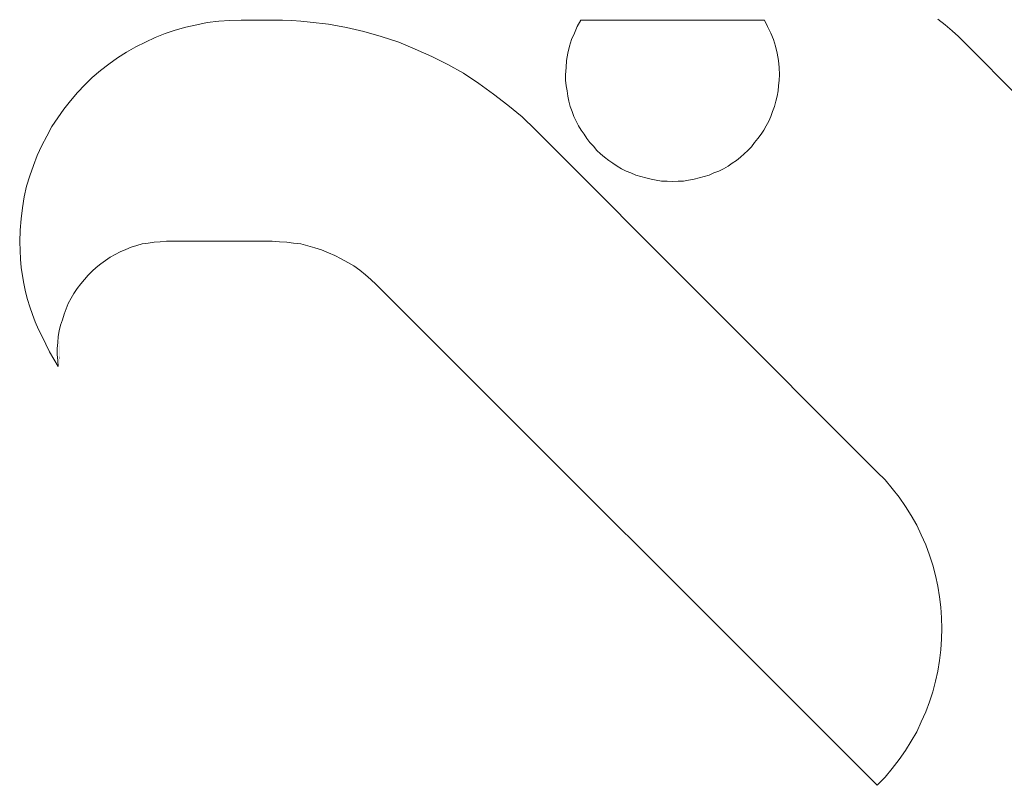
# Model space of a CAD drawing. Extents: x 64716 to 7565828, y -160732 to 5881792.
# Tile 122 of 160: x 288144 to 288247, y -60839 to -60758. Entities that reach past the tile are written whole.
import ezdxf

# ---------------------------------------------------------------- set-up
doc = ezdxf.new("R2010")
doc.units = 0
doc.header["$MEASUREMENT"] = 0
doc.layers.add('1__logo', color=7, linetype='Continuous')
doc.layers.add('linii', color=7, linetype='Continuous', lineweight=15)

# ---------------------------------------------------------------- blocks, each defined once
blk = doc.blocks.new('GFGDGD')
at = {"color": 0, "linetype": 'ByBlock', "lineweight": -2}
for points in [[(30922.15, -10395.35, 0), (30922.1, -10392.83, 0), (30922.15, -10392.2, 0)], [(30922.1, -10394.72, 0), (30922.06, -10393.46, 0), (30922.1, -10392.83, 0)], [(30922.1, -10394.72, 0), (30922.1, -10392.83, 0), (30922.15, -10395.35, 0)], [(30922.06, -10394.09, 0), (30922.06, -10393.46, 0), (30922.1, -10394.72, 0)]]:
    blk.add_solid(points, dxfattribs=at)
at = {"layer": '1__logo', "color": 0, "linetype": 'ByBlock', "lineweight": -2}
for p, q in [((30937.7, -10359.01, 0), (30936.59, -10359.25, 0)), ((30937.7, -10359.01, 0), (30936.59, -10359.25, 0)), ((30938.91, -10358.86, 0), (30937.7, -10359.01, 0)), ((30938.91, -10358.86, 0), (30937.7, -10359.01, 0)), ((30940.07, -10358.81, 0), (30938.91, -10358.86, 0)), ((30940.07, -10358.81, 0), (30938.91, -10358.86, 0)), ((30941.28, -10358.76, 0), (30940.07, -10358.81, 0)), ((30941.28, -10358.76, 0), (30940.07, -10358.81, 0)), ((30944.67, -10358.76, 0), (30941.28, -10358.76, 0)), ((30944.67, -10358.76, 0), (30941.28, -10358.76, 0)), ((30945.63, -10358.76, 0), (30944.67, -10358.76, 0)), ((30945.63, -10358.76, 0), (30944.67, -10358.76, 0)), ((30946.6, -10358.81, 0), (30945.63, -10358.76, 0)), ((30946.6, -10358.81, 0), (30945.63, -10358.76, 0)), ((30947.57, -10358.86, 0), (30946.6, -10358.81, 0)), ((30947.57, -10358.86, 0), (30946.6, -10358.81, 0)), ((30948.54, -10358.96, 0), (30947.57, -10358.86, 0)), ((30948.54, -10358.96, 0), (30947.57, -10358.86, 0)), ((30950.47, -10359.2, 0), (30948.54, -10358.96, 0)), ((30950.47, -10359.2, 0), (30948.54, -10358.96, 0)), ((30977.07, -10358.76, 0), (30976.68, -10359.44, 0)), ((30996.41, -10358.76, 0), (30977.07, -10358.76, 0)), ((30996.75, -10359.44, 0), (30996.41, -10358.76, 0)), ((31014.69, -10358.67, 0), (31015.46, -10359.25, 0)), ((30933.25, -10360.17, 0), (30932.19, -10360.6, 0)), ((30933.25, -10360.17, 0), (30932.19, -10360.6, 0)), ((30934.32, -10359.83, 0), (30933.25, -10360.17, 0)), ((30934.32, -10359.83, 0), (30933.25, -10360.17, 0)), ((30935.43, -10359.49, 0), (30934.32, -10359.83, 0)), ((30935.43, -10359.49, 0), (30934.32, -10359.83, 0)), ((30936.59, -10359.25, 0), (30935.43, -10359.49, 0)), ((30936.59, -10359.25, 0), (30935.43, -10359.49, 0)), ((30952.36, -10359.54, 0), (30950.47, -10359.2, 0)), ((30952.36, -10359.54, 0), (30950.47, -10359.2, 0)), ((30954.19, -10359.97, 0), (30952.36, -10359.54, 0)), ((30954.19, -10359.97, 0), (30952.36, -10359.54, 0)), ((30956.03, -10360.5, 0), (30954.19, -10359.97, 0)), ((30956.03, -10360.5, 0), (30954.19, -10359.97, 0)), ((30976.39, -10360.12, 0), (30976.1, -10360.79, 0)), ((30976.68, -10359.44, 0), (30976.39, -10360.12, 0)), ((30997.09, -10360.12, 0), (30996.75, -10359.44, 0)), ((30997.09, -10360.12, 0), (30996.75, -10359.44, 0)), ((30997.38, -10360.79, 0), (30997.09, -10360.12, 0)), ((30997.38, -10360.79, 0), (30997.09, -10360.12, 0)), ((31015.46, -10359.25, 0), (31016.19, -10359.88, 0)), ((31016.19, -10359.88, 0), (31016.87, -10360.5, 0)), ((30931.18, -10361.08, 0), (30930.16, -10361.57, 0)), ((30931.18, -10361.08, 0), (30930.16, -10361.57, 0)), ((30932.19, -10360.6, 0), (30931.18, -10361.08, 0)), ((30932.19, -10360.6, 0), (30931.18, -10361.08, 0)), ((30957.87, -10361.08, 0), (30956.03, -10360.5, 0)), ((30957.87, -10361.08, 0), (30956.03, -10360.5, 0)), ((30959.61, -10361.81, 0), (30957.87, -10361.08, 0)), ((30959.61, -10361.81, 0), (30957.87, -10361.08, 0)), ((30976.1, -10360.79, 0), (30975.86, -10361.52, 0)), ((30997.57, -10361.52, 0), (30997.38, -10360.79, 0)), ((30997.57, -10361.52, 0), (30997.38, -10360.79, 0)), ((31016.87, -10360.5, 0), (31035.92, -10379.61, 0)), ((30929.19, -10362.15, 0), (30928.23, -10362.73, 0)), ((30929.19, -10362.15, 0), (30928.23, -10362.73, 0)), ((30930.16, -10361.57, 0), (30929.19, -10362.15, 0)), ((30930.16, -10361.57, 0), (30929.19, -10362.15, 0)), ((30961.35, -10362.58, 0), (30959.61, -10361.81, 0)), ((30961.35, -10362.58, 0), (30959.61, -10361.81, 0)), ((30975.71, -10362.25, 0), (30975.57, -10363.02, 0)), ((30975.86, -10361.52, 0), (30975.71, -10362.25, 0)), ((30997.76, -10362.25, 0), (30997.57, -10361.52, 0)), ((30997.76, -10362.25, 0), (30997.57, -10361.52, 0)), ((30997.91, -10363.02, 0), (30997.76, -10362.25, 0)), ((30997.91, -10363.02, 0), (30997.76, -10362.25, 0)), ((30928.23, -10362.73, 0), (30927.31, -10363.41, 0)), ((30928.23, -10362.73, 0), (30927.31, -10363.41, 0)), ((30963.04, -10363.45, 0), (30961.35, -10362.58, 0)), ((30963.04, -10363.45, 0), (30961.35, -10362.58, 0)), ((30975.57, -10363.02, 0), (30975.52, -10363.74, 0)), ((30997.96, -10363.74, 0), (30997.91, -10363.02, 0)), ((30997.96, -10363.74, 0), (30997.91, -10363.02, 0)), ((30926.44, -10364.08, 0), (30925.57, -10364.81, 0)), ((30926.44, -10364.08, 0), (30925.57, -10364.81, 0)), ((30927.31, -10363.41, 0), (30926.44, -10364.08, 0)), ((30927.31, -10363.41, 0), (30926.44, -10364.08, 0)), ((30964.69, -10364.37, 0), (30963.04, -10363.45, 0)), ((30964.69, -10364.37, 0), (30963.04, -10363.45, 0)), ((30975.52, -10363.74, 0), (30975.47, -10364.52, 0)), ((30998.01, -10364.52, 0), (30997.96, -10363.74, 0)), ((30998.01, -10364.52, 0), (30997.96, -10363.74, 0)), ((30925.57, -10364.81, 0), (30924.79, -10365.58, 0)), ((30925.57, -10364.81, 0), (30924.79, -10365.58, 0)), ((30966.33, -10365.44, 0), (30964.69, -10364.37, 0)), ((30966.33, -10365.44, 0), (30964.69, -10364.37, 0)), ((30975.47, -10364.52, 0), (30975.47, -10365.1, 0)), ((30975.47, -10365.1, 0), (30975.52, -10365.68, 0)), ((30997.91, -10365.68, 0), (30997.96, -10365.1, 0)), ((30997.91, -10365.68, 0), (30997.96, -10365.1, 0)), ((30997.96, -10365.1, 0), (30998.01, -10364.52, 0)), ((30997.96, -10365.1, 0), (30998.01, -10364.52, 0)), ((30924.02, -10366.4, 0), (30923.29, -10367.27, 0)), ((30924.02, -10366.4, 0), (30923.29, -10367.27, 0)), ((30924.79, -10365.58, 0), (30924.02, -10366.4, 0)), ((30924.79, -10365.58, 0), (30924.02, -10366.4, 0)), ((30967.88, -10366.55, 0), (30966.33, -10365.44, 0)), ((30967.88, -10366.55, 0), (30966.33, -10365.44, 0)), ((30975.52, -10365.68, 0), (30975.62, -10366.21, 0)), ((30975.62, -10366.21, 0), (30975.71, -10366.79, 0)), ((30997.76, -10366.79, 0), (30997.86, -10366.21, 0)), ((30997.76, -10366.79, 0), (30997.86, -10366.21, 0)), ((30997.86, -10366.21, 0), (30997.91, -10365.68, 0)), ((30997.86, -10366.21, 0), (30997.91, -10365.68, 0)), ((30923.29, -10367.27, 0), (30922.57, -10368.14, 0)), ((30923.29, -10367.27, 0), (30922.57, -10368.14, 0)), ((30969.38, -10367.71, 0), (30967.88, -10366.55, 0)), ((30969.38, -10367.71, 0), (30967.88, -10366.55, 0)), ((30975.71, -10366.79, 0), (30975.81, -10367.32, 0)), ((30975.81, -10367.32, 0), (30975.95, -10367.85, 0)), ((30997.47, -10367.85, 0), (30997.62, -10367.32, 0)), ((30997.47, -10367.85, 0), (30997.62, -10367.32, 0)), ((30997.62, -10367.32, 0), (30997.76, -10366.79, 0)), ((30997.62, -10367.32, 0), (30997.76, -10366.79, 0)), ((30922.57, -10368.14, 0), (30921.94, -10369.06, 0)), ((30922.57, -10368.14, 0), (30921.94, -10369.06, 0)), ((30970.88, -10368.97, 0), (30969.38, -10367.71, 0)), ((30970.88, -10368.97, 0), (30969.38, -10367.71, 0)), ((30975.95, -10367.85, 0), (30976.15, -10368.39, 0)), ((30976.15, -10368.39, 0), (30976.34, -10368.92, 0)), ((30997.09, -10368.92, 0), (30997.28, -10368.39, 0)), ((30997.09, -10368.92, 0), (30997.28, -10368.39, 0)), ((30997.28, -10368.39, 0), (30997.47, -10367.85, 0)), ((30997.28, -10368.39, 0), (30997.47, -10367.85, 0)), ((30921.94, -10369.06, 0), (30921.31, -10369.98, 0)), ((30921.94, -10369.06, 0), (30921.31, -10369.98, 0)), ((30972.28, -10370.32, 0), (30970.88, -10368.97, 0)), ((30972.28, -10370.32, 0), (30970.88, -10368.97, 0)), ((30976.34, -10368.92, 0), (30976.58, -10369.4, 0)), ((30976.58, -10369.4, 0), (30976.83, -10369.89, 0)), ((30996.6, -10369.89, 0), (30996.89, -10369.4, 0)), ((30996.89, -10369.4, 0), (30997.09, -10368.92, 0)), ((30996.89, -10369.4, 0), (30997.09, -10368.92, 0)), ((30921.31, -10369.98, 0), (30920.78, -10371, 0)), ((30921.31, -10369.98, 0), (30920.78, -10371, 0)), ((31008.31, -10406.4, 0), (30972.28, -10370.32, 0)), ((31008.31, -10406.4, 0), (30972.28, -10370.32, 0)), ((30976.83, -10369.89, 0), (30977.12, -10370.37, 0)), ((30977.12, -10370.37, 0), (30977.41, -10370.8, 0)), ((30996.07, -10370.8, 0), (30996.36, -10370.37, 0)), ((30996.36, -10370.37, 0), (30996.6, -10369.89, 0)), ((30920.78, -10371, 0), (30920.25, -10371.97, 0)), ((30920.78, -10371, 0), (30920.25, -10371.97, 0)), ((30977.41, -10370.8, 0), (30977.7, -10371.24, 0)), ((30977.7, -10371.24, 0), (30978.03, -10371.67, 0)), ((30995.39, -10371.67, 0), (30995.73, -10371.24, 0)), ((30995.73, -10371.24, 0), (30996.07, -10370.8, 0)), ((30920.25, -10371.97, 0), (30919.76, -10373.03, 0)), ((30920.25, -10371.97, 0), (30919.76, -10373.03, 0)), ((30978.03, -10371.67, 0), (30978.42, -10372.06, 0)), ((30978.42, -10372.06, 0), (30978.76, -10372.5, 0)), ((30978.76, -10372.5, 0), (30979.15, -10372.84, 0)), ((30994.28, -10372.84, 0), (30994.67, -10372.5, 0)), ((30994.67, -10372.5, 0), (30995.06, -10372.11, 0)), ((30995.06, -10372.11, 0), (30995.39, -10371.67, 0)), ((30919.76, -10373.03, 0), (30919.38, -10374.09, 0)), ((30919.76, -10373.03, 0), (30919.38, -10374.09, 0)), ((30979.15, -10372.84, 0), (30979.58, -10373.22, 0)), ((30979.58, -10373.22, 0), (30980.02, -10373.56, 0)), ((30980.02, -10373.56, 0), (30980.45, -10373.85, 0)), ((30993.03, -10373.85, 0), (30993.46, -10373.56, 0)), ((30993.46, -10373.56, 0), (30993.9, -10373.22, 0)), ((30993.9, -10373.22, 0), (30994.28, -10372.84, 0)), ((30919.38, -10374.09, 0), (30918.99, -10375.16, 0)), ((30919.38, -10374.09, 0), (30918.99, -10375.16, 0)), ((30980.45, -10373.85, 0), (30980.89, -10374.14, 0)), ((30980.89, -10374.14, 0), (30981.37, -10374.43, 0)), ((30981.37, -10374.43, 0), (30981.85, -10374.67, 0)), ((30981.85, -10374.67, 0), (30982.34, -10374.87, 0)), ((30991.09, -10374.87, 0), (30991.62, -10374.67, 0)), ((30991.62, -10374.67, 0), (30992.11, -10374.43, 0)), ((30992.11, -10374.43, 0), (30992.59, -10374.14, 0)), ((30992.59, -10374.14, 0), (30993.03, -10373.85, 0)), ((30918.99, -10375.16, 0), (30918.65, -10376.27, 0)), ((30918.99, -10375.16, 0), (30918.65, -10376.27, 0)), ((30982.34, -10374.87, 0), (30982.87, -10375.11, 0)), ((30982.87, -10375.11, 0), (30983.4, -10375.25, 0)), ((30983.4, -10375.25, 0), (30983.93, -10375.4, 0)), ((30983.93, -10375.4, 0), (30984.47, -10375.54, 0)), ((30984.47, -10375.54, 0), (30985, -10375.64, 0)), ((30985, -10375.64, 0), (30985.58, -10375.74, 0)), ((30985.58, -10375.74, 0), (30986.16, -10375.74, 0)), ((30986.16, -10375.74, 0), (30986.74, -10375.79, 0)), ((30986.74, -10375.79, 0), (30987.32, -10375.74, 0)), ((30987.32, -10375.74, 0), (30987.9, -10375.74, 0)), ((30987.9, -10375.74, 0), (30988.43, -10375.64, 0)), ((30988.43, -10375.64, 0), (30989.01, -10375.54, 0)), ((30989.01, -10375.54, 0), (30989.54, -10375.4, 0)), ((30989.54, -10375.4, 0), (30990.08, -10375.25, 0)), ((30990.08, -10375.25, 0), (30990.61, -10375.11, 0)), ((30990.61, -10375.11, 0), (30991.09, -10374.87, 0)), ((30918.65, -10376.27, 0), (30918.41, -10377.38, 0)), ((30918.65, -10376.27, 0), (30918.41, -10377.38, 0)), ((30986.74, -10375.79, 0), (30986.74, -10375.79, 0)), ((30918.41, -10377.38, 0), (30918.22, -10378.54, 0)), ((30918.41, -10377.38, 0), (30918.22, -10378.54, 0)), ((30918.22, -10378.54, 0), (30918.07, -10379.7, 0)), ((30918.22, -10378.54, 0), (30918.07, -10379.7, 0)), ((30918.07, -10379.7, 0), (30917.97, -10380.91, 0)), ((30918.07, -10379.7, 0), (30917.97, -10380.91, 0)), ((30917.97, -10380.91, 0), (30917.93, -10382.12, 0)), ((30917.97, -10380.91, 0), (30917.93, -10382.12, 0)), ((30917.93, -10382.12, 0), (30917.97, -10383.04, 0)), ((30917.93, -10382.12, 0), (30917.97, -10383.04, 0)), ((30928.52, -10383.18, 0), (30929.1, -10382.94, 0)), ((30928.52, -10383.18, 0), (30929.1, -10382.94, 0)), ((30929.1, -10382.94, 0), (30929.68, -10382.7, 0)), ((30929.1, -10382.94, 0), (30929.68, -10382.7, 0)), ((30929.68, -10382.7, 0), (30930.26, -10382.51, 0)), ((30929.68, -10382.7, 0), (30930.26, -10382.51, 0)), ((30930.26, -10382.51, 0), (30930.84, -10382.36, 0)), ((30930.26, -10382.51, 0), (30930.84, -10382.36, 0)), ((30930.84, -10382.36, 0), (30931.47, -10382.27, 0)), ((30930.84, -10382.36, 0), (30931.47, -10382.27, 0)), ((30931.47, -10382.27, 0), (30932.09, -10382.17, 0)), ((30931.47, -10382.27, 0), (30932.09, -10382.17, 0)), ((30932.09, -10382.17, 0), (30932.72, -10382.12, 0)), ((30932.09, -10382.17, 0), (30932.72, -10382.12, 0)), ((30932.72, -10382.12, 0), (30933.4, -10382.07, 0)), ((30932.72, -10382.12, 0), (30933.4, -10382.07, 0)), ((30933.4, -10382.07, 0), (30933.69, -10382.07, 0)), ((30933.4, -10382.07, 0), (30933.69, -10382.07, 0)), ((30933.69, -10382.07, 0), (30934.56, -10382.07, 0)), ((30933.69, -10382.07, 0), (30934.56, -10382.07, 0)), ((30934.56, -10382.07, 0), (30935.87, -10382.07, 0)), ((30934.56, -10382.07, 0), (30935.87, -10382.07, 0)), ((30935.87, -10382.07, 0), (30937.46, -10382.07, 0)), ((30935.87, -10382.07, 0), (30937.46, -10382.07, 0)), ((30937.46, -10382.07, 0), (30939.3, -10382.07, 0)), ((30937.46, -10382.07, 0), (30939.3, -10382.07, 0)), ((30939.3, -10382.07, 0), (30941.14, -10382.07, 0)), ((30939.3, -10382.07, 0), (30941.14, -10382.07, 0)), ((30941.14, -10382.07, 0), (30942.93, -10382.07, 0)), ((30941.14, -10382.07, 0), (30942.93, -10382.07, 0)), ((30942.93, -10382.07, 0), (30944.52, -10382.07, 0)), ((30942.93, -10382.07, 0), (30944.52, -10382.07, 0)), ((30944.52, -10382.07, 0), (30945.3, -10382.12, 0)), ((30944.52, -10382.07, 0), (30945.3, -10382.12, 0)), ((30945.3, -10382.12, 0), (30946.07, -10382.17, 0)), ((30945.3, -10382.12, 0), (30946.07, -10382.17, 0)), ((30946.07, -10382.17, 0), (30946.8, -10382.27, 0)), ((30946.07, -10382.17, 0), (30946.8, -10382.27, 0)), ((30946.8, -10382.27, 0), (30947.57, -10382.36, 0)), ((30946.8, -10382.27, 0), (30947.57, -10382.36, 0)), ((30947.57, -10382.36, 0), (30948.29, -10382.56, 0)), ((30947.57, -10382.36, 0), (30948.29, -10382.56, 0)), ((30948.29, -10382.56, 0), (30949.02, -10382.75, 0)), ((30948.29, -10382.56, 0), (30949.02, -10382.75, 0)), ((30949.02, -10382.75, 0), (30949.74, -10382.99, 0)), ((30949.02, -10382.75, 0), (30949.74, -10382.99, 0)), ((30949.74, -10382.99, 0), (30950.47, -10383.28, 0)), ((30949.74, -10382.99, 0), (30950.47, -10383.28, 0)), ((30917.97, -10383.04, 0), (30918.02, -10383.96, 0)), ((30917.97, -10383.04, 0), (30918.02, -10383.96, 0)), ((30918.02, -10383.96, 0), (30918.07, -10384.83, 0)), ((30918.02, -10383.96, 0), (30918.07, -10384.83, 0)), ((30926.97, -10384.1, 0), (30927.45, -10383.76, 0)), ((30926.97, -10384.1, 0), (30927.45, -10383.76, 0)), ((30927.45, -10383.76, 0), (30927.98, -10383.47, 0)), ((30927.45, -10383.76, 0), (30927.98, -10383.47, 0)), ((30927.98, -10383.47, 0), (30928.52, -10383.18, 0)), ((30927.98, -10383.47, 0), (30928.52, -10383.18, 0)), ((30950.47, -10383.28, 0), (30951.15, -10383.57, 0)), ((30950.47, -10383.28, 0), (30951.15, -10383.57, 0)), ((30951.15, -10383.57, 0), (30951.82, -10383.91, 0)), ((30951.15, -10383.57, 0), (30951.82, -10383.91, 0)), ((30951.82, -10383.91, 0), (30952.5, -10384.3, 0)), ((30951.82, -10383.91, 0), (30952.5, -10384.3, 0)), ((30918.07, -10384.83, 0), (30918.22, -10385.7, 0)), ((30918.07, -10384.83, 0), (30918.22, -10385.7, 0)), ((30925.57, -10385.22, 0), (30926, -10384.83, 0)), ((30925.57, -10385.22, 0), (30926, -10384.83, 0)), ((30926, -10384.83, 0), (30926.48, -10384.44, 0)), ((30926, -10384.83, 0), (30926.48, -10384.44, 0)), ((30926.48, -10384.44, 0), (30926.97, -10384.1, 0)), ((30926.48, -10384.44, 0), (30926.97, -10384.1, 0)), ((30952.5, -10384.3, 0), (30953.13, -10384.68, 0)), ((30952.5, -10384.3, 0), (30953.13, -10384.68, 0)), ((30953.13, -10384.68, 0), (30953.76, -10385.12, 0)), ((30953.13, -10384.68, 0), (30953.76, -10385.12, 0)), ((30918.22, -10385.7, 0), (30918.36, -10386.52, 0)), ((30918.22, -10385.7, 0), (30918.36, -10386.52, 0)), ((30924.36, -10386.57, 0), (30924.74, -10386.09, 0)), ((30924.36, -10386.57, 0), (30924.74, -10386.09, 0)), ((30924.74, -10386.09, 0), (30925.13, -10385.65, 0)), ((30924.74, -10386.09, 0), (30925.13, -10385.65, 0)), ((30925.13, -10385.65, 0), (30925.57, -10385.22, 0)), ((30925.13, -10385.65, 0), (30925.57, -10385.22, 0)), ((30953.76, -10385.12, 0), (30954.39, -10385.6, 0)), ((30953.76, -10385.12, 0), (30954.39, -10385.6, 0)), ((30954.39, -10385.6, 0), (30954.92, -10386.09, 0)), ((30954.39, -10385.6, 0), (30954.92, -10386.09, 0)), ((30954.92, -10386.09, 0), (30955.5, -10386.62, 0)), ((30954.92, -10386.09, 0), (30955.5, -10386.62, 0)), ((30918.36, -10386.52, 0), (30918.55, -10387.39, 0)), ((30918.36, -10386.52, 0), (30918.55, -10387.39, 0)), ((30923.63, -10387.58, 0), (30923.97, -10387.05, 0)), ((30923.63, -10387.58, 0), (30923.97, -10387.05, 0)), ((30923.97, -10387.05, 0), (30924.36, -10386.57, 0)), ((30923.97, -10387.05, 0), (30924.36, -10386.57, 0)), ((30955.5, -10386.62, 0), (31008.31, -10439.42, 0)), ((30955.5, -10386.62, 0), (31008.31, -10439.42, 0)), ((30918.55, -10387.39, 0), (30918.75, -10388.21, 0)), ((30918.55, -10387.39, 0), (30918.75, -10388.21, 0)), ((30918.75, -10388.21, 0), (30918.99, -10388.99, 0)), ((30918.75, -10388.21, 0), (30918.99, -10388.99, 0)), ((30923.05, -10388.65, 0), (30923.34, -10388.07, 0)), ((30923.05, -10388.65, 0), (30923.34, -10388.07, 0)), ((30923.34, -10388.07, 0), (30923.63, -10387.58, 0)), ((30923.34, -10388.07, 0), (30923.63, -10387.58, 0)), ((30918.99, -10388.99, 0), (30919.28, -10389.81, 0)), ((30918.99, -10388.99, 0), (30919.28, -10389.81, 0)), ((30922.62, -10389.76, 0), (30922.81, -10389.18, 0)), ((30922.62, -10389.76, 0), (30922.81, -10389.18, 0)), ((30922.81, -10389.18, 0), (30923.05, -10388.65, 0)), ((30922.81, -10389.18, 0), (30923.05, -10388.65, 0)), ((30919.28, -10389.81, 0), (30919.57, -10390.58, 0)), ((30919.28, -10389.81, 0), (30919.57, -10390.58, 0)), ((30922.42, -10390.34, 0), (30922.62, -10389.76, 0)), ((30922.42, -10390.34, 0), (30922.62, -10389.76, 0)), ((30919.57, -10390.58, 0), (30919.91, -10391.36, 0)), ((30919.57, -10390.58, 0), (30919.91, -10391.36, 0)), ((30922.08, -10391.5, 0), (30922.23, -10390.92, 0)), ((30922.08, -10391.5, 0), (30922.23, -10390.92, 0)), ((30922.23, -10390.92, 0), (30922.42, -10390.34, 0)), ((30922.23, -10390.92, 0), (30922.42, -10390.34, 0)), ((30919.91, -10391.36, 0), (30920.29, -10392.13, 0)), ((30919.91, -10391.36, 0), (30920.29, -10392.13, 0)), ((30920.29, -10392.13, 0), (30921.07, -10393.73, 0)), ((30920.29, -10392.13, 0), (30921.07, -10393.73, 0)), ((30921.94, -10392.76, 0), (30921.99, -10392.13, 0)), ((30921.94, -10392.76, 0), (30921.99, -10392.13, 0)), ((30921.99, -10392.13, 0), (30922.08, -10391.5, 0)), ((30921.99, -10392.13, 0), (30922.08, -10391.5, 0)), ((30921.89, -10393.39, 0), (30921.94, -10392.76, 0)), ((30921.89, -10393.39, 0), (30921.94, -10392.76, 0)), ((30921.89, -10394.02, 0), (30921.89, -10393.39, 0)), ((30921.89, -10394.02, 0), (30921.89, -10393.39, 0)), ((30921.07, -10393.73, 0), (30921.99, -10395.27, 0)), ((30921.07, -10393.73, 0), (30921.99, -10395.27, 0)), ((30921.94, -10394.64, 0), (30921.89, -10394.02, 0)), ((30921.94, -10394.64, 0), (30921.89, -10394.02, 0)), ((30921.99, -10395.27, 0), (30921.94, -10394.64, 0)), ((30921.99, -10395.27, 0), (30921.94, -10394.64, 0)), ((31009.13, -10407.22, 0), (31008.31, -10406.4, 0)), ((31009.13, -10407.22, 0), (31008.31, -10406.4, 0)), ((31009.9, -10408.14, 0), (31009.13, -10407.22, 0)), ((31009.9, -10408.14, 0), (31009.13, -10407.22, 0)), ((31010.63, -10409.06, 0), (31009.9, -10408.14, 0)), ((31010.63, -10409.06, 0), (31009.9, -10408.14, 0)), ((31011.3, -10410.02, 0), (31010.63, -10409.06, 0)), ((31011.3, -10410.02, 0), (31010.63, -10409.06, 0)), ((31011.88, -10410.99, 0), (31011.3, -10410.02, 0)), ((31011.88, -10410.99, 0), (31011.3, -10410.02, 0)), ((31012.47, -10412.01, 0), (31011.88, -10410.99, 0)), ((31012.47, -10412.01, 0), (31011.88, -10410.99, 0)), ((31012.95, -10413.02, 0), (31012.47, -10412.01, 0)), ((31012.95, -10413.02, 0), (31012.47, -10412.01, 0)), ((31013.43, -10414.08, 0), (31012.95, -10413.02, 0)), ((31013.43, -10414.08, 0), (31012.95, -10413.02, 0)), ((31013.82, -10415.15, 0), (31013.43, -10414.08, 0)), ((31013.82, -10415.15, 0), (31013.43, -10414.08, 0)), ((31014.16, -10416.21, 0), (31013.82, -10415.15, 0)), ((31014.16, -10416.21, 0), (31013.82, -10415.15, 0)), ((31014.45, -10417.32, 0), (31014.16, -10416.21, 0)), ((31014.45, -10417.32, 0), (31014.16, -10416.21, 0)), ((31014.69, -10418.44, 0), (31014.45, -10417.32, 0)), ((31014.69, -10418.44, 0), (31014.45, -10417.32, 0)), ((31014.88, -10419.55, 0), (31014.69, -10418.44, 0)), ((31014.88, -10419.55, 0), (31014.69, -10418.44, 0)), ((31015.03, -10420.66, 0), (31014.88, -10419.55, 0)), ((31015.03, -10420.66, 0), (31014.88, -10419.55, 0)), ((31015.08, -10421.77, 0), (31015.03, -10420.66, 0)), ((31015.08, -10421.77, 0), (31015.03, -10420.66, 0)), ((31015.12, -10422.89, 0), (31015.08, -10421.77, 0)), ((31015.12, -10422.89, 0), (31015.08, -10421.77, 0)), ((31015.08, -10424, 0), (31015.12, -10422.89, 0)), ((31015.08, -10424, 0), (31015.12, -10422.89, 0)), ((31015.03, -10425.16, 0), (31015.08, -10424, 0)), ((31015.03, -10425.16, 0), (31015.08, -10424, 0)), ((31014.88, -10426.27, 0), (31015.03, -10425.16, 0)), ((31014.88, -10426.27, 0), (31015.03, -10425.16, 0)), ((31014.69, -10427.38, 0), (31014.88, -10426.27, 0)), ((31014.69, -10427.38, 0), (31014.88, -10426.27, 0)), ((31014.45, -10428.45, 0), (31014.69, -10427.38, 0)), ((31014.45, -10428.45, 0), (31014.69, -10427.38, 0)), ((31014.16, -10429.56, 0), (31014.45, -10428.45, 0)), ((31014.16, -10429.56, 0), (31014.45, -10428.45, 0)), ((31013.82, -10430.62, 0), (31014.16, -10429.56, 0)), ((31013.82, -10430.62, 0), (31014.16, -10429.56, 0)), ((31013.43, -10431.69, 0), (31013.82, -10430.62, 0)), ((31013.43, -10431.69, 0), (31013.82, -10430.62, 0)), ((31012.95, -10432.75, 0), (31013.43, -10431.69, 0)), ((31012.95, -10432.75, 0), (31013.43, -10431.69, 0)), ((31012.47, -10433.77, 0), (31012.95, -10432.75, 0)), ((31012.47, -10433.77, 0), (31012.95, -10432.75, 0)), ((31011.88, -10434.78, 0), (31012.47, -10433.77, 0)), ((31011.88, -10434.78, 0), (31012.47, -10433.77, 0)), ((31011.3, -10435.75, 0), (31011.88, -10434.78, 0)), ((31011.3, -10435.75, 0), (31011.88, -10434.78, 0)), ((31010.63, -10436.72, 0), (31011.3, -10435.75, 0)), ((31010.63, -10436.72, 0), (31011.3, -10435.75, 0)), ((31009.9, -10437.64, 0), (31010.63, -10436.72, 0)), ((31009.9, -10437.64, 0), (31010.63, -10436.72, 0)), ((31009.13, -10438.55, 0), (31009.9, -10437.64, 0)), ((31009.13, -10438.55, 0), (31009.9, -10437.64, 0)), ((31008.31, -10439.42, 0), (31009.13, -10438.55, 0)), ((31008.31, -10439.42, 0), (31009.13, -10438.55, 0)), ((31008.31, -10439.42, 0), (31008.31, -10439.42, 0))]:
    blk.add_line(p, q, dxfattribs=at)

msp = doc.modelspace()

# ---------------------------------------------------------------- block references
at = {"layer": 'linii'}
msp.add_blockref('GFGDGD', (257225.6, -50399.7, 0), dxfattribs=at)

doc.saveas('drawing.dxf')
